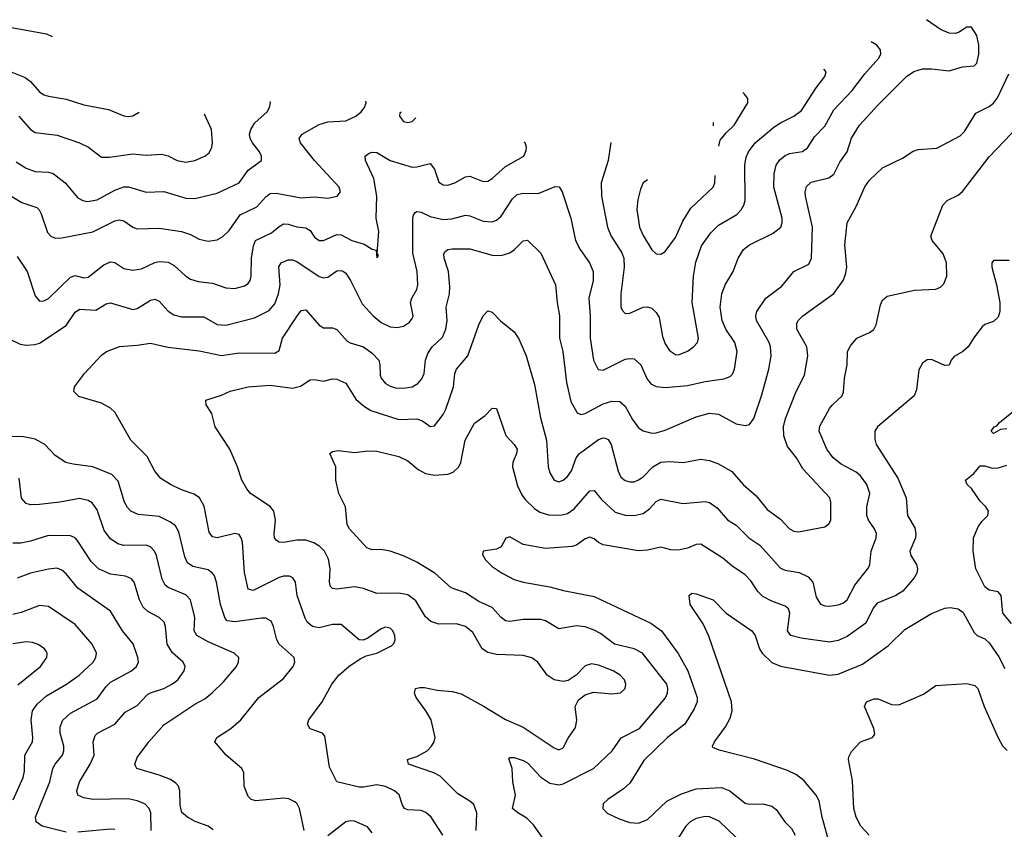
# Model space of a CAD drawing. Header units: inches. Extents: x 501419 to 657765, y 482282 to 547532.
# Tile 181 of 225: x 592801 to 597238, y 540816 to 544465. Entities that reach past the tile are written whole.
import ezdxf

# ---------------------------------------------------------------- set-up
doc = ezdxf.new("R2010")
doc.units = ezdxf.units.IN
doc.header["$MEASUREMENT"] = 0
doc.layers.add('A5594', color=7, linetype='Continuous')

msp = doc.modelspace()

# ---------------------------------------------------------------- linework, layer by layer
at = {"layer": 'A5594', "color": 6}
for points, elevation in [([(594708.2, 540790), (594654.5, 540870), (594631.1, 540891.1), (594610, 540900), (594550, 540903.9), (594534.5, 540910), (594525.3, 540925.3), (594511.1, 540971.1), (594489.4, 540990), (594450, 541008.4), (594410, 541017.1), (594350, 541005.6), (594330, 541005.9), (594230, 541030), (594196.7, 541096.7), (594175.4, 541235.4), (594164.9, 541250), (594109.4, 541269.4), (594098, 541290), (594103.8, 541310), (594164.3, 541390), (594207.8, 541470), (594238.9, 541510), (594284, 541550), (594335.5, 541584.5), (594362.8, 541597.2), (594410.4, 541609.6), (594477.1, 541642.9), (594487, 541653), (594492.9, 541670), (594490.8, 541690), (594481.8, 541710), (594470, 541722.6), (594450, 541726.4), (594430, 541719.2), (594370, 541677.6), (594348.5, 541668.5), (594330, 541669.9), (594250, 541739.6), (594210, 541739.2), (594150, 541723.7), (594120.8, 541730), (594096.5, 541750), (594087.3, 541767.3), (594051.5, 541870), (594043.5, 541930), (594032.2, 541950), (594016.8, 541956.8), (593990, 541957.3), (593970, 541951.1), (593852.6, 541892.6), (593830, 541899.1), (593813.5, 541973.5), (593804.8, 542110), (593799.4, 542130), (593790, 542144.2), (593770, 542149.5), (593690.2, 542130.2), (593670, 542134.5), (593655.2, 542155.2), (593632.1, 542272.1), (593610.6, 542310.6), (593586.8, 542326.8), (593530, 542346.6), (593480.9, 542370), (593437, 542397), (593410.3, 542430), (593375.9, 542495.9), (593301.4, 542570), (593230, 542696), (593210, 542714.1), (593170, 542736.4), (593067.3, 542767.3), (593045.3, 542790), (593047.6, 542810), (593092.2, 542870), (593170, 542953.2), (593192.2, 542970), (593250, 542992.3), (593330, 542997.5), (593390, 543007.5), (593469, 542989), (593610, 542973.3), (593710, 542951.7), (593790, 542963.4), (593950, 542961.7), (593970, 542974.4), (593984.4, 543030), (594050, 543127.7), (594070, 543154.2), (594090, 543157), (594150, 543088.7), (594170, 543076.6), (594210, 543075.7), (594230, 543069.2), (594276.7, 543016.7), (594290, 543008.4), (594350, 542990.2), (594390, 542962.9), (594419.1, 542930), (594424.3, 542910), (594424.8, 542864.8), (594429.6, 542849.6), (594450, 542825.8), (594470, 542812.8), (594494.1, 542805.9), (594530, 542804.2), (594569.1, 542810.9), (594594.9, 542825.1), (594613.7, 542846.3), (594623.3, 542870), (594630, 542930), (594639.7, 542960.3), (594659.3, 542990), (594706, 543034), (594722, 543070), (594727.9, 543110), (594722.2, 543170), (594737.7, 543230), (594739.1, 543260.9), (594733.4, 543330), (594713.9, 543390), (594712.9, 543410), (594718.8, 543421.2), (594730.3, 543429.7), (594750, 543432.8), (594830, 543432.8), (594930, 543403.4), (594970, 543402.1), (595010, 543414.6), (595031, 543429), (595070, 543468.6), (595090, 543472.2), (595150, 543412.2), (595216.1, 543270), (595223.3, 543190), (595234.2, 543130), (595233.7, 543030), (595248.5, 542970), (595265.8, 542830), (595284.6, 542744.5), (595313.2, 542693.2), (595330, 542685.6), (595350, 542690.5), (595430, 542733.7), (595470, 542745.5), (595504.8, 542744.8), (595530, 542723.5), (595562.8, 542662.8), (595590, 542625), (595610, 542612), (595650, 542602), (595670, 542603), (595710, 542614.6), (595850, 542675.3), (595910, 542691.3), (595950, 542687.5), (596030, 542644.3), (596070, 542636.2), (596090, 542640.7), (596110, 542667.5), (596146.2, 542773.8), (596176.8, 542890), (596187.5, 542950), (596184.5, 542990), (596178.2, 543010), (596121, 543110), (596118, 543130), (596122.7, 543150), (596163.8, 543210), (596236.2, 543263.8), (596290.4, 543329.6), (596356.8, 543363.2), (596369.3, 543390), (596374.5, 543530), (596342.3, 543670), (596340.8, 543690), (596346.1, 543713.9), (596367.3, 543732.7), (596447.1, 543752.9), (596470, 543769.2), (596496.6, 543823.4), (596530.7, 543870), (596550, 543931.2), (596586.3, 543990), (596670, 544082.2), (596798.2, 544210), (596830, 544231.1), (596870, 544243.9), (596910, 544244.3), (596990, 544234.7), (597050, 544253.2), (597102.4, 544257.6), (597115.1, 544270), (597123.5, 544310), (597122.8, 544350), (597113.9, 544393.9), (597090, 544431.3), (597070, 544431.9), (597032.2, 544407.8), (597016.7, 544403.3), (596990, 544404.2), (596950, 544421.3), (596887.6, 544465.4)], 3600), ([(592670, 544446.7), (592922.1, 544402.1), (592946.7, 544389.8)], 4300), ([(592750, 543027.8), (592803, 543003), (592830, 542997.5), (592870, 543000.6), (592890, 543007.4), (593010, 543087.4), (593050, 543146.3), (593070, 543160), (593143.3, 543156.7), (593190, 543184.4), (593210, 543189.5), (593310, 543159.3), (593330, 543163.3), (593390, 543201.5), (593410, 543206), (593430, 543196.5), (593470, 543152.2), (593495.3, 543135.3), (593530, 543126), (593630, 543125.8), (593690.9, 543090.9), (593730, 543087.7), (593858.7, 543121.3), (593925, 543155), (593950, 543184.1), (593966.9, 543230), (593974.4, 543270), (593968.5, 543351.5), (593979, 543370), (594010, 543382.7), (594030, 543382.7), (594050, 543376.1), (594150, 543307.4), (594170, 543301.2), (594190, 543304.5), (594230, 543332.9), (594250, 543335.5), (594260.1, 543330), (594270, 543323.3), (594291.5, 543290), (594343.9, 543183.9), (594393.2, 543130), (594430, 543100.8), (594470, 543081.1), (594502.4, 543077.6), (594530, 543083.9), (594557.7, 543102.3), (594570, 543118.9), (594573.4, 543130), (594562.1, 543190), (594568.1, 543210), (594590.4, 543249.6), (594595.6, 543270), (594592.2, 543330), (594572.7, 543412.7), (594572.7, 543567.3), (594575.8, 543584.3), (594583.8, 543596.2), (594590, 543600.3), (594610, 543598), (594650, 543578.2), (594710, 543564.9), (594747.8, 543567.8), (594810, 543583.8), (594830, 543580.8), (594890, 543557.6), (594930, 543554.4), (594950, 543561.2), (594970, 543579.1), (595021.8, 543658.2), (595042.8, 543677.2), (595070, 543682.9), (595137.7, 543682.3), (595214, 543714), (595232, 543712), (595246.2, 543690), (595284.2, 543570), (595305.4, 543470), (595326.8, 543430), (595368.4, 543370), (595384.7, 543330), (595385.2, 543290), (595365.6, 543210), (595371.8, 543130), (595371.1, 543030), (595386.2, 542930), (595408.4, 542888.4), (595430, 542885.6), (595530, 542934.6), (595550, 542938.6), (595570, 542936), (595599.7, 542910), (595627.6, 542847.6), (595644.6, 542824.6), (595670, 542812.4), (595710, 542807.7), (595810, 542815.9), (595890, 542834.4), (595973.8, 542846.2), (596003.3, 542856.6), (596013.2, 542866.8), (596022.2, 542890), (596034.2, 542970), (596024.2, 543010), (595982.9, 543070), (595967, 543110), (595957.5, 543170), (595965.7, 543230), (595980, 543270), (596016.3, 543330), (596039.3, 543390), (596063.6, 543430), (596090, 543451.2), (596196.9, 543503.1), (596230.8, 543530), (596237.4, 543550), (596236.7, 543570), (596199.1, 543710), (596201.8, 543770), (596210.6, 543810), (596226.6, 543833.4), (596250, 543853.6), (596270, 543861.5), (596328.8, 543871.2), (596352, 543888), (596383.4, 543936.6), (596430, 543984.8), (596470, 544058.9), (596553.2, 544146.8), (596610, 544221.7), (596671.6, 544290), (596681.4, 544310), (596680.9, 544330), (596663.3, 544350), (596637.5, 544365.1)], 3700), ([(592696, 544256), (592825, 544205), (592850, 544186.6), (592890, 544139.8), (592910, 544126.4), (592930, 544119.9), (593010, 544106.8), (593090, 544081.7), (593201.2, 544061.2), (593270, 544032.5), (593290, 544028.8), (593310, 544031.7), (593338.9, 544049)], 4200), ([(595464.6, 543911.7), (595453.3, 543830), (595421.8, 543730), (595422.9, 543670), (595450.4, 543530), (595465.9, 543490), (595514, 543414), (595523.7, 543390), (595525.6, 543350), (595509.9, 543230), (595510.6, 543170.6), (595515.8, 543155.8), (595530, 543140.9), (595550, 543141.8), (595610, 543169), (595630, 543171.5), (595650, 543164.6), (595670, 543144.9), (595682.4, 543122.4), (595697.9, 543038), (595710, 543005), (595730, 542974.1), (595756.2, 542956.3), (595770, 542955.4), (595810, 542971.1), (595837.3, 542990), (595855.6, 543010), (595859.5, 543030), (595831, 543190), (595837.5, 543310), (595847.8, 543372.2), (595873.8, 543446.2), (595914.9, 543505.1), (595950, 543539.2), (596032.9, 543587.1), (596052.3, 543607.7), (596064.6, 543630), (596070.1, 543650), (596068.5, 543811.5), (596074.2, 543845.8), (596085.1, 543870), (596115.2, 543910), (596199.6, 543980.5), (596230, 544001), (596290.2, 544030), (596324, 544056), (596390, 544158.3), (596429.1, 544210), (596435.6, 544230), (596425, 544242.3)], 3800), ([(594858.7, 540810), (594860.9, 540890), (594847, 540927), (594830, 540942.1), (594775.1, 540975.1), (594695.6, 541055.6), (594667.2, 541070), (594552.6, 541110), (594547.8, 541130), (594590, 541143.9), (594636.5, 541170), (594656.8, 541190), (594668.6, 541210), (594673.1, 541230), (594654.7, 541310), (594631.8, 541350), (594588.3, 541410), (594580.6, 541430), (594584.5, 541450), (594604.4, 541455.6), (594625.6, 541454.4), (594682.9, 541442.9), (594750, 541437), (594790, 541426.3), (594894.1, 541370), (594990, 541310.6), (595070, 541276.3), (595210, 541183.2), (595230, 541174.6), (595250, 541182.8), (595272.7, 541227.3), (595305.2, 541274.8), (595311.5, 541308.5), (595304, 541370), (595319.9, 541400.1), (595350, 541422.4), (595386.6, 541433.4), (595470, 541426.1), (595508.9, 541431.1), (595528.9, 541451.1), (595532.1, 541470), (595526.1, 541490), (595507.5, 541510), (595474.9, 541530), (595410, 541556.5), (595377.6, 541562.4), (595350, 541553.2), (595309.4, 541510), (595272.6, 541487.4), (595250, 541482.4), (595210, 541489), (595177.4, 541510), (595135.3, 541570), (595108.6, 541588.6), (595070, 541599.1), (594950, 541603.4), (594910, 541612.3), (594885.4, 541630), (594843.3, 541703.3), (594810, 541730.8), (594770, 541742.7), (594690, 541740.5), (594653.2, 541753.2), (594630, 541773.6), (594586.4, 541846.4), (594550, 541873.3), (594510, 541880.1), (594410, 541878.7), (594350, 541902.1), (594310, 541909.1), (594230, 541898.4), (594210, 541901.3), (594201.7, 541910), (594196.4, 541930), (594199.3, 541990), (594193.1, 542033.1), (594174.3, 542070), (594153, 542090), (594126.6, 542106.6), (594090, 542119.2), (594050, 542120), (593989.1, 542109.1), (593969.6, 542109.6), (593957.5, 542117.5), (593949.8, 542129.8), (593948, 542148), (593953.1, 542210), (593945.5, 542250), (593930, 542270.9), (593840.7, 542330), (593824.9, 542350), (593802.1, 542390), (593782.8, 542450), (593748.2, 542530), (593681.7, 542630), (593666.5, 542690), (593641.6, 542730), (593640.2, 542750), (593710, 542772.9), (593750, 542791.6), (593830, 542810.3), (593930, 542818.2), (594030, 542803.8), (594066.7, 542813.3), (594110, 542841.4), (594130, 542842.8), (594170, 542836), (594210, 542845.8), (594230, 542845.7), (594270, 542827.7), (594315.5, 542755.5), (594350, 542724.1), (594383.5, 542703.5), (594510, 542663.4), (594590, 542666.2), (594616.6, 542656.6), (594650, 542632.2), (594670, 542634.5), (594710, 542685.8), (594722, 542710), (594755.8, 542810), (594762.2, 542870), (594769.3, 542890), (594820, 542950), (594870.6, 543090), (594890, 543131), (594910, 543152.5), (594930, 543147.5), (594967.8, 543107.8), (595030, 543058.2), (595050, 543027.5), (595083.2, 542950), (595120.7, 542820.7), (595147.9, 542670), (595174.8, 542570), (595182.3, 542450), (595190, 542422.7), (595210, 542389.8), (595230, 542381.9), (595250, 542390), (595270, 542406.5), (595288, 542432), (595308, 542490), (595323.4, 542510), (595410, 542572.7), (595430, 542580.3), (595438.9, 542578.9), (595453.3, 542573.3), (595466.9, 542550), (595497.5, 542430), (595510, 542403.5), (595530, 542387.6), (595550, 542382.2), (595570, 542382.9), (595590, 542391.1), (595610, 542405.2), (595653.6, 542450), (595690, 542470.9), (595730, 542474.2), (595790.6, 542469.4), (595870, 542483.8), (595910, 542478.4), (595950, 542463.7), (596010, 542428.2), (596061.7, 542370), (596119.8, 542319.8), (596170, 542257.4), (596230, 542213.8), (596270.8, 542170), (596290, 542159.7), (596310, 542157.5), (596430, 542179.8), (596447.8, 542192.2), (596456.6, 542210), (596457.1, 542290), (596451.5, 542310), (596330, 542441.1), (596301.2, 542490), (596261.3, 542541.4), (596244, 542590), (596242.6, 542630), (596251.6, 542668.4), (596299.8, 542790), (596337.1, 542862.9), (596353, 542950), (596347.8, 542990), (596302.7, 543070), (596303.5, 543096.5), (596309.9, 543110.1), (596329.7, 543130.3), (596470, 543231.1), (596512.2, 543290), (596522.9, 543317.1), (596528.8, 543350), (596519.7, 543450), (596530.3, 543549.7), (596570, 543623.3), (596610, 543711.5), (596630, 543742.6), (596690, 543796.9), (596778.8, 543841.3), (596827.7, 543872.3), (596850, 543880.1), (596934.4, 543885.6), (597038.9, 543941.1), (597059.3, 543960.7), (597110, 544044.2), (597170, 544074.5), (597190, 544089.4), (597207.3, 544112.7), (597258, 544222)], 3500), ([(592750, 543676.8), (592810, 543641.6), (592878.4, 543618.4), (592889, 543609), (592898, 543590), (592925.8, 543505.8), (592940.7, 543490), (592961.3, 543481.3), (592990, 543481.8), (593130, 543508.8), (593230, 543558.4), (593250, 543563.1), (593270, 543559), (593310, 543529.8), (593330, 543522.5), (593430, 543526.1), (593529.9, 543509.9), (593570, 543497.4), (593610, 543475.6), (593650, 543467.3), (593690, 543473.7), (593714, 543486), (593744.8, 543515.2), (593794.3, 543585.7), (593870, 543621.6), (593910, 543666.6), (593930, 543681.3), (593956.7, 543683.3), (594070, 543662.3), (594130, 543666.7), (594190, 543661), (594230.8, 543670), (594246.6, 543690), (594240.8, 543710), (594129, 543830), (594065.8, 543910), (594060.7, 543930), (594073.4, 543950), (594150, 543992.5), (594190, 544004.2), (594270, 544009.7), (594316, 544030), (594340.1, 544050), (594354.4, 544070), (594361.7, 544090), (594360.7, 544097.6)], 3900), ([(592784.8, 543824.8), (592830, 543795.7), (592870, 543781.7), (592930, 543778.3), (592951.5, 543771.5), (593006.2, 543730), (593063, 543663), (593085.7, 543650), (593105.9, 543645.9), (593150, 543653.4), (593230, 543697.3), (593270, 543711.3), (593291.2, 543711.2), (593370, 543687.9), (593450, 543690.8), (593550, 543661.4), (593590, 543659.3), (593690, 543683), (593790.4, 543729.5), (593830, 543787), (593890.2, 543830), (593891.1, 543850), (593881.3, 543870), (593850, 543910.3), (593839.9, 543930), (593837.1, 543950), (593841.9, 543970), (593859.9, 544000.1), (593915.9, 544050), (593926.4, 544070), (593930.4, 544090), (593929.7, 544096.9)], 4000), ([(595952.1, 543894.7), (595957.9, 543922.1), (595984, 543956), (596020.4, 543990), (596082.5, 544090), (596082.2, 544110), (596067.4, 544130), (596060.3, 544136.9)], 3900), ([(595176.9, 540750), (595115.7, 540835.7), (595086.4, 540866.4), (595045.7, 540890), (595021.8, 540910), (595035.8, 540970), (595023.4, 541030), (595020.5, 541090), (595004.6, 541135.4), (595010, 541140.2), (595030, 541139.9), (595070, 541126.7), (595090, 541115.2), (595150, 541051.3), (595190, 541023.3), (595230, 541016.4), (595250, 541021.3), (595386.3, 541090), (595470.4, 541169.6), (595511.2, 541228.8), (595594, 541270), (595711.2, 541408.8), (595720, 541430), (595722.2, 541450), (595716.6, 541470), (595607.8, 541610), (595569.5, 541629.5), (595481.7, 541650), (595418.2, 541698.2), (595390, 541714.1), (595350, 541727.9), (595310, 541733.3), (595230, 541719.3), (595170, 541755.5), (595150, 541761.6), (595070, 541761.6), (595010, 541753), (594990, 541755.8), (594970, 541770.2), (594930, 541815.8), (594870, 541842.9), (594810, 541882.1), (594744.9, 541904.9), (594671.4, 541970), (594590, 542020.2), (594530, 542048.9), (594470, 542070.1), (594430, 542077.2), (594390, 542076.3), (594364.6, 542084.6), (594287.3, 542170), (594276.1, 542190), (594268.4, 542270), (594238.8, 542330), (594224.9, 542390), (594224.9, 542450), (594199.2, 542510), (594210, 542518.8), (594235.9, 542524.1), (594310, 542514.6), (594370, 542522.1), (594410, 542520.4), (594510, 542496), (594550, 542476.7), (594597.1, 542437.1), (594630, 542419.3), (594670, 542411.6), (594730, 542416.8), (594754.4, 542425.6), (594779.6, 542450), (594788.3, 542470), (594808.1, 542570), (594850, 542646.1), (594898.9, 542681.1), (594930, 542714.6), (594950, 542712.4), (594991.6, 542591.6), (595029.9, 542549.9), (595042.2, 542530), (595040.4, 542510), (595023.4, 542470), (595021.5, 542450), (595044.6, 542364.6), (595063.6, 542323.6), (595080.4, 542300.4), (595121.3, 542261.3), (595145.3, 542245.3), (595190, 542231.8), (595245.9, 542234.1), (595270, 542240.2), (595299.1, 542260.9), (595370, 542342.2), (595390, 542343), (595423.1, 542303.1), (595485.2, 542245.2), (595530, 542232.4), (595570, 542230.7), (595610, 542239.8), (595639.3, 542260.7), (595670, 542294.2), (595690, 542303.6), (595790, 542284.7), (595890, 542294.3), (595909.4, 542289.4), (595944.4, 542264.4), (595991, 542211), (596030, 542186.4), (596086.6, 542130), (596136.6, 542096.6), (596230, 541992.9), (596250, 541983.9), (596313.2, 541973.2), (596354.2, 541954.3), (596375.5, 541930), (596390, 541861.9), (596410, 541830.6), (596430, 541823.1), (596450, 541822.3), (596490, 541828), (596510, 541835.9), (596530, 541851), (596564, 541916), (596625.5, 541994.5), (596631.8, 542010), (596638.1, 542070), (596660.8, 542130), (596661.6, 542150), (596654, 542170), (596626.5, 542210), (596619.3, 542230), (596619, 542270), (596632.6, 542330), (596618.5, 542370), (596590, 542409.5), (596570, 542426.5), (596502.5, 542462.5), (596467.2, 542490), (596438.5, 542530), (596403.4, 542610), (596407, 542633), (596450, 542712.2), (596463.3, 542730), (596507.1, 542770), (596514, 542786), (596518.2, 542850), (596529.6, 542910), (596532.2, 542970), (596544.7, 542995.3), (596573.5, 543030), (596630, 543055.1), (596650.6, 543069.4), (596660.2, 543090), (596679.7, 543180.3), (596690, 543200.8), (596710, 543219.5), (596833.2, 543246.8), (596930, 543251.3), (596950, 543259.9), (596965.4, 543274.6), (596979, 543310), (596977.6, 543370), (596962.5, 543410), (596913.4, 543470), (596906.9, 543490), (596961.1, 543630), (596980.1, 543650), (597030, 543675), (597050, 543691.2), (597170, 543846.5), (597370, 544055.4)], 3400), ([(592797.3, 544030), (592850, 543969.8), (592870, 543956.3), (592970, 543944.4), (593070.1, 543910), (593111.2, 543891.3), (593170, 543846.4), (593205.5, 543845.5), (593310, 543860.3), (593370, 543854.2), (593439.3, 543859.3), (593470, 543851.7), (593510.8, 543830.8), (593550, 543822.8), (593590.4, 543830), (593634.4, 543850), (593654.2, 543865.8), (593666.3, 543890), (593669.1, 543910), (593664.7, 543970), (593634, 544039.9)], 4100), ([(594520.6, 544048.6), (594514.7, 544045.3), (594512.3, 544030), (594530, 544005.9), (594550, 544001.3), (594570, 544007.1), (594586.2, 544023.1)], 3900), ([(595926, 544001.5), (595925.5, 543987.5)], 3900), ([(592790, 543398.5), (592834.5, 543330), (592870, 543221.3), (592890, 543197.1), (592910, 543197.5), (592930, 543208.1), (593030, 543304.8), (593050, 543311.6), (593090, 543301.3), (593110, 543304.5), (593180.1, 543359.9), (593210, 543374.5), (593230, 543371.3), (593270, 543344.5), (593310, 543335.9), (593350, 543342.6), (593410, 543370.2), (593430, 543375), (593470, 543371.7), (593497.3, 543357.3), (593548.8, 543308.8), (593570, 543295.8), (593605.8, 543285.8), (593670, 543277.9), (593730, 543256.2), (593770, 543254.4), (593813.8, 543266.2), (593830, 543276.8), (593839, 543290), (593843.7, 543310), (593845.2, 543390), (593853.9, 543446.1), (593863.9, 543470), (593935.6, 543504.4), (593970, 543533.7), (593990, 543544.5), (594010, 543543.8), (594050, 543531.4), (594090, 543527.7), (594110, 543515.7), (594130, 543484.7), (594150, 543470.5), (594170, 543470.4), (594230, 543497.6), (594250, 543495.6), (594298, 543470), (594352.9, 543452.9), (594390, 543431), (594406.6, 543426.6), (594410, 543392), (594418, 543402), (594411.5, 543411.5), (594419.1, 543510), (594407, 543570), (594410.5, 543669.5), (594396.6, 543750), (594359.5, 543830), (594358.1, 543850), (594375.9, 543864.1), (594390, 543868.9), (594410, 543866.5), (594470.8, 543830.8), (594570, 543800.6), (594590, 543801.4), (594650, 543816.9), (594670, 543791.5), (594690, 543733.3), (594710, 543720.5), (594730, 543719.7), (594761.3, 543730), (594810, 543756.8), (594830, 543760.5), (594890, 543735.5), (594910, 543737.3), (594930, 543749.4), (594990, 543804.1), (595072.3, 543850), (595083.7, 543876.3), (595084.8, 543890), (595078.7, 543910), (595075.8, 543914.6)], 3800), ([(595630.4, 543744.2), (595610.7, 543729.3), (595599.2, 543700.8), (595586.6, 543653.4), (595581.7, 543610), (595594, 543530), (595610, 543492.4), (595650, 543427.7), (595670, 543410.5), (595690, 543408.9), (595710, 543419.9), (595756.3, 543483.7), (595790, 543557.6), (595824.8, 543615.2), (595926.6, 543710), (595934.3, 543730), (595935.7, 543762.7)], 3900), ([(597260.3, 543379.7), (597190, 543380.1), (597182.1, 543370), (597181.7, 543350), (597203.8, 543270), (597218.6, 543190), (597218.8, 543150), (597210, 543123.9), (597190, 543105.4), (597150, 543091.6), (597138.9, 543081.1), (597103.6, 543036.4), (597074.9, 542990), (597050.8, 542970), (597012.3, 542947.7), (596998.4, 542930), (596990, 542907.9), (596970, 542907.1), (596910, 542933.3), (596890, 542931.6), (596870, 542917.2), (596853.4, 542886.6), (596843, 542797), (596832.2, 542770), (596666.6, 542630), (596654.7, 542610), (596654.4, 542574.4), (596660.6, 542550), (596758.7, 542398.7), (596795.9, 542310), (596802.6, 542230), (596834.5, 542174.5), (596840, 542150), (596837.9, 542130), (596812.3, 542070), (596816.3, 542050), (596842.8, 542010), (596847.8, 541990), (596843.5, 541970), (596831.9, 541950), (596781.4, 541890), (596750, 541869.3), (596665.3, 541834.7), (596647.5, 541812.5), (596614.3, 541745.7), (596530, 541684.6), (596490, 541667.1), (596450, 541659.5), (596323, 541677), (596275.9, 541690), (596261.3, 541710), (596271.7, 541790), (596265.6, 541810), (596250, 541822.2), (596190, 541844.3), (596150, 541864.8), (596127.8, 541887.8), (596096.5, 541936.5), (596070, 541963.3), (596010, 542003.8), (595970, 542037.6), (595870, 542100.7), (595850, 542099.3), (595810, 542082.5), (595770, 542073.6), (595735.3, 542075.3), (595690, 542087.7), (595630, 542073.8), (595590, 542070.9), (595430, 542098.2), (595410, 542108.1), (595390, 542125.8), (595370, 542133.4), (595350, 542124.9), (595310, 542096.9), (595290, 542090.9), (595170, 542081.7), (595070, 542099.9), (595010, 542134.3), (594991.9, 542128.1), (594970, 542089.7), (594950, 542078), (594889.6, 542070), (594886, 542054), (594900.5, 542030), (594930, 542001), (594974.8, 541970), (595030, 541941.8), (595069.8, 541929.8), (595190, 541909.6), (595252.2, 541892.2), (595390, 541865.2), (595644.7, 541744.7), (595693.4, 541710), (595768.7, 541608.7), (595812.1, 541530), (595853.9, 541410), (595853.6, 541390), (595841.1, 541358.9), (595798.3, 541290), (595720.3, 541230), (595614.3, 541125.6), (595550, 541024.2), (595521.5, 540998.5), (595451.4, 540950), (595431, 540930), (595428.4, 540910), (595448.2, 540888.2), (595502.4, 540862.4), (595550, 540847), (595590, 540843.3), (595630, 540860.1), (595717, 540943), (595783.8, 540976.2), (595850, 540999.1), (595964.4, 541004.4), (596000.9, 540990), (596070, 540933.5), (596090, 540928.5), (596150.4, 540930.4), (596190, 540920.7), (596210, 540904.6), (596248.8, 540850), (596279.2, 540819.2), (596295.9, 540790)], 3300), ([(597250, 542620.4), (597221.5, 542618.5), (597190, 542600.3), (597178.7, 542610), (597192.4, 542630), (597204.8, 542635.2), (597217, 542650), (597279.8, 542700.2)], 3200), ([(594082.9, 540810), (594062.4, 540910), (594051.6, 540930), (594040.4, 540940.4), (594013.7, 540953.7), (593990, 540956.4), (593864.5, 540944.5), (593843.4, 540950), (593830, 540964.3), (593811.9, 541010), (593811.6, 541070), (593801.3, 541090), (593731.6, 541150), (593680.2, 541210), (593688.7, 541230), (593751.8, 541270), (593796.9, 541310), (593878.4, 541410), (593990, 541495.3), (594032.5, 541550), (594040.9, 541570), (594037.6, 541590), (593970, 541650), (593959.3, 541670), (593945, 541730), (593934.2, 541754.2), (593910, 541767), (593890, 541767.6), (593770, 541750.6), (593735.4, 541755.4), (593726.7, 541766.8), (593705.9, 541830), (593688.1, 541930), (593678.3, 541958.3), (593670.4, 541970.4), (593650, 541985.3), (593581.3, 542001.3), (593557.2, 542017.2), (593544.3, 542044.3), (593517.4, 542157.4), (593503.2, 542183.2), (593480.7, 542200.7), (593430, 542225.8), (593334.8, 542234.8), (593301.3, 542250), (593285.9, 542265.9), (593273.2, 542290), (593244.5, 542384.5), (593215.6, 542415.6), (593130, 542449.5), (593041.3, 542461.3), (593009.2, 542470), (592960.8, 542500.8), (592914.3, 542550), (592870, 542574.3), (592810, 542586.7), (592750, 542585.7)], 3700), ([(597270, 541743.8), (597231.5, 541790), (597223.4, 541870), (597210, 541886), (597170, 541894.5), (597150, 541909.4), (597110.2, 541990), (597098.3, 542070), (597099.2, 542130), (597120.3, 542179.7), (597136.7, 542203.3), (597164, 542230), (597167.2, 542250), (597155.3, 542270), (597130, 542294.4), (597090, 542352.4), (597071.1, 542370), (597063.1, 542390), (597100.3, 542419.7), (597130, 542453.8), (597150, 542453.8), (597184.2, 542444.3), (597210, 542445.8), (597250, 542457.3)], 3200), ([(593673.2, 540813.2), (593650, 540830), (593591.7, 540851.7), (593557.4, 540870), (593531, 540891), (593524.6, 540924.6), (593522.8, 540990), (593515.8, 541010), (593504.5, 541024.5), (593480.1, 541040.1), (593430, 541060.7), (593329.2, 541089.3), (593322, 541102), (593319.4, 541110), (593330, 541139), (593383.3, 541210), (593450, 541286.4), (593590, 541379.4), (593635.3, 541404.7), (593670, 541432.4), (593719.8, 541480.2), (593777.3, 541550), (593787.5, 541570), (593788.1, 541590), (593767.1, 541610), (593650, 541660.8), (593599.4, 541690), (593587.6, 541710), (593589.5, 541770), (593570.5, 541850.5), (593550, 541873.5), (593470, 541905.6), (593456.8, 541916.8), (593443.5, 541943.5), (593417.7, 542050), (593408.8, 542070), (593390, 542089.4), (593370, 542096.9), (593270, 542094.7), (593243.2, 542103.2), (593210, 542124.7), (593182.1, 542162.1), (593150, 542256.4), (593128, 542288), (593110, 542298.3), (593070, 542307.1), (592981.1, 542290), (592890, 542279.3), (592850, 542278.1), (592830, 542283.9), (592809.2, 542309.2), (592798, 542398)], 3800), ([(593393, 540810), (593391.8, 540890), (593384.5, 540910), (593364.9, 540930), (593330, 540944.2), (593290, 540952.7), (593130, 540951), (593090, 540957.3), (593062.9, 540970), (593058.3, 540990), (593070.1, 541030), (593118.8, 541110), (593136.5, 541150), (593132.3, 541210), (593141.5, 541238.5), (593152, 541250), (593229.7, 541290.3), (593275.9, 541344.1), (593330, 541374.3), (593376.9, 541423.1), (593390, 541431.3), (593450, 541450.5), (593489, 541471), (593513.5, 541490), (593541.9, 541530), (593546.2, 541550), (593538, 541570), (593490, 541610.9), (593465.8, 541650), (593458.2, 541730), (593451.3, 541750), (593430, 541770), (593377.9, 541797.9), (593356.6, 541816.6), (593340.3, 541850), (593316, 541930), (593305.2, 541945.2), (593277.4, 541957.4), (593210, 541965.3), (593155.5, 541990), (593123.5, 542023.5), (593059.5, 542119.5), (593050, 542130), (593030, 542139.5), (592930, 542139.6), (592850, 542114.4), (592805.6, 542105.6), (592770, 542105.8)], 3900), ([(593010, 540803.4), (592902.3, 540830), (592874.6, 540850), (592872.6, 540870), (592936.2, 541030), (592949.8, 541090.2), (592960, 541110), (592993, 541150), (593000, 541170), (592999.1, 541190), (592983, 541250), (592983.5, 541276.5), (592994.3, 541305.7), (593030, 541338.9), (593150, 541403.3), (593190, 541458.9), (593210, 541478.9), (593303.9, 541530), (593327, 541550), (593336.1, 541570), (593333.8, 541590), (593312.4, 541652.4), (593264.1, 541710), (593210, 541799.1), (593062.6, 541902.6), (593010, 541967.1), (592990, 541984.5), (592970, 541992.5), (592930, 541989.2), (592850, 541971.1), (592790, 541947.6)], 4000), ([(596456.9, 540730), (596416.9, 540870), (596404.3, 540944.3), (596390.1, 540970.1), (596335.3, 541035.3), (596302.2, 541062.2), (596261.2, 541081.2), (596112.8, 541132.8), (595953, 541173), (595925.2, 541185.2), (595922.6, 541190), (595932.5, 541210), (595981.8, 541278.2), (596003.2, 541316.8), (596011.8, 541350), (596009, 541390), (595906.7, 541686.7), (595881.4, 541741.4), (595822.6, 541830), (595817.8, 541870), (595830, 541879.8), (595850, 541877.3), (595925.9, 541850), (595985.4, 541790), (596099.9, 541710), (596115.9, 541690), (596135.1, 541630), (596146.3, 541610), (596190, 541567.9), (596230, 541551.1), (596450, 541510.8), (596490, 541515.1), (596599.2, 541560.8), (596716.2, 541643.8), (596790, 541716.4), (596910, 541788.1), (596970, 541812.6), (596995, 541815), (597029.6, 541809.6), (597052.6, 541792.6), (597102.4, 541702.4), (597115.7, 541690), (597150, 541673.9), (597170, 541656.4), (597213, 541593), (597240.3, 541540.3)], 3200), ([(592770.9, 540949.1), (592815.9, 541050), (592822.1, 541077.9), (592824.6, 541150), (592858.4, 541210), (592860.5, 541230), (592852.3, 541310), (592858.7, 541350), (592879.8, 541380.2), (592922.1, 541417.9), (593011.5, 541470), (593069.3, 541510.7), (593131.3, 541570), (593144.3, 541590), (593146.2, 541610), (593127.8, 541650), (593050, 541738.8), (592930, 541820.3), (592890, 541825.2), (592806.6, 541793.4), (592770, 541784.2)], 4100), ([(592792.8, 541467.2), (592894.4, 541550), (592923.3, 541590), (592924.5, 541610), (592919.3, 541619.3), (592912.2, 541630), (592887.4, 541647.4), (592857.8, 541657.8), (592830, 541660.6), (592770, 541652.6)], 4200), ([(596628.7, 540790), (596591.7, 540830), (596571.3, 540870), (596559.9, 540910), (596554, 541034), (596536, 541130), (596537.1, 541142.9), (596550, 541166.7), (596589.7, 541210), (596644.5, 541230), (596654.9, 541245.1), (596650.8, 541270), (596608.4, 541370), (596617.1, 541390), (596650, 541403.3), (596670, 541403.3), (596730, 541378.4), (596763, 541377), (596874.2, 541425.8), (596930, 541464.5), (597070, 541473), (597104.9, 541464.9), (597119.5, 541450), (597147.3, 541370), (597210, 541228.3), (597230, 541192.6), (597250.5, 541170.5)], 3100), ([(596030, 540778.9), (595952.7, 540852.7), (595910, 540872), (595890, 540873.2), (595850, 540864.8), (595823.1, 540850), (595802.8, 540830), (595735.4, 540724.6)], 3400), ([(593230, 540815.5), (593210, 540816.7), (593062.9, 540802.9)], 4000), ([(594390, 540799.6), (594367.6, 540827.6), (594310, 540852.2), (594290, 540854.4), (594270.9, 540849.1), (594190, 540787.2)], 3700)]:
    msp.add_lwpolyline(points, dxfattribs=dict(at, elevation=elevation))

doc.saveas('drawing.dxf')
